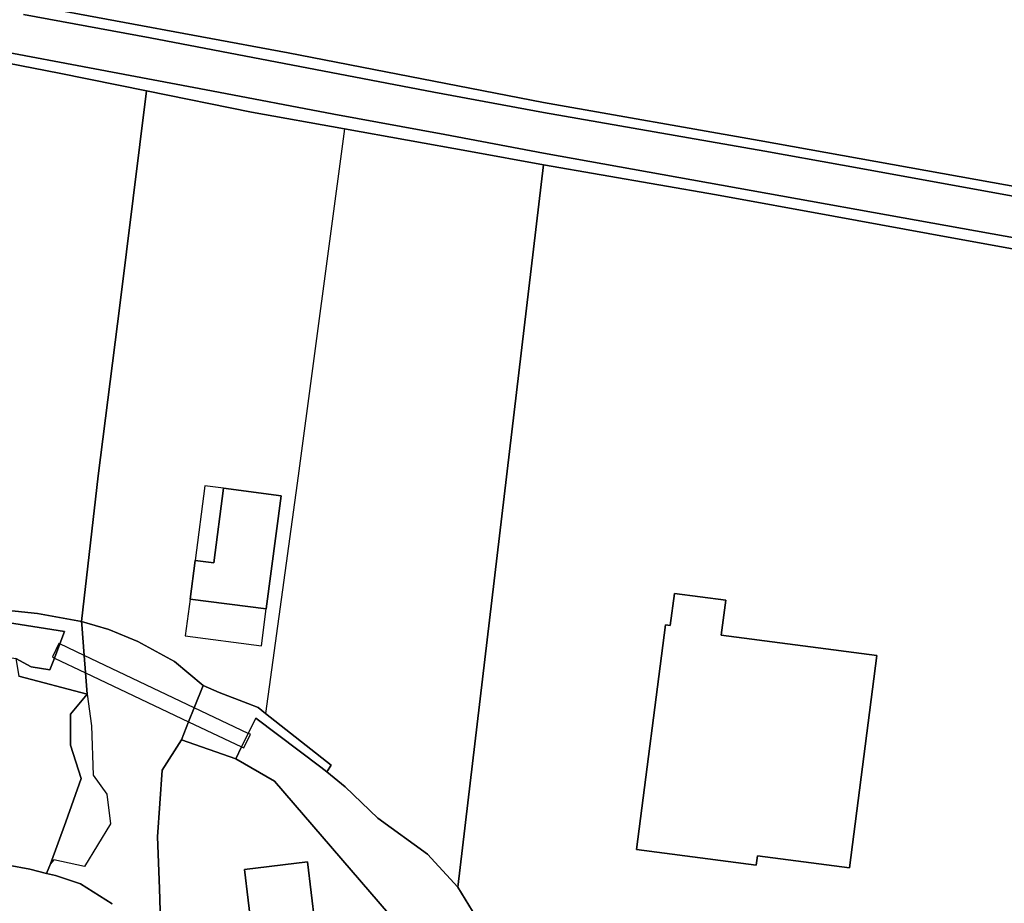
# Model space of a CAD drawing. Header units: metres. Extents: x 108000 to 109000, y 423600 to 424200.
# Tile 44 of 106: x 108458 to 108537, y 423865 to 423937. Entities that reach past the tile are written whole.
import ezdxf

# ---------------------------------------------------------------- set-up
doc = ezdxf.new("R2010")
doc.units = ezdxf.units.M
doc.header["$MEASUREMENT"] = 0
for name, color, linetype in [('bouwland', 10, 'Continuous'), ('Duiker', 10, 'Continuous'), ('Erf', 10, 'Continuous'), ('grasland agrarisch', 10, 'Continuous'), ('groenvoorziening', 10, 'Continuous'), ('Hek', 10, 'Continuous'), ('Luifel', 10, 'Continuous'), ('oever_ slootkant', 10, 'Continuous'), ('pand', 10, 'Continuous'), ('rijbaan lokale weg', 10, 'Continuous'), ('waterloop_ sloot', 10, 'Continuous')]:
    doc.layers.add(name, color=color, linetype=linetype)

msp = doc.modelspace()

# ---------------------------------------------------------------- linework, layer by layer
at = {"layer": 'bouwland', "color": 92, "true_color": 0x00e100}
for points in [[(108483.887, 423928.12), (108476.367, 423929.468), (108467.839, 423931.191), (108465.686, 423913.797), (108463.941, 423900), (108462.582, 423888.229), (108464.794, 423887.575), (108467.137, 423886.597), (108470.132, 423884.965), (108472.431, 423883.027), (108473.735, 423882.461), (108476.049, 423881.571), (108476.906, 423881.242), (108477.498, 423880.774)], [(108483.887, 423928.12), (108480.129, 423900), (108477.498, 423880.774)], [(108477.498, 423880.774), (108482.819, 423876.568), (108482.449, 423876.033), (108483.943, 423874.828), (108486.592, 423872.287), (108490.612, 423869.38), (108493.061, 423866.71), (108500, 423925.19), (108494.088, 423926.292), (108483.887, 423928.12)], [(108478.752, 423898.39), (108477.55, 423889.243), (108471.381, 423890.011), (108471.791, 423893.149), (108473.294, 423892.954), (108474.094, 423899.008), (108478.752, 423898.39)]]:
    msp.add_lwpolyline(points, dxfattribs=at)
at = {"layer": 'Duiker', "color": 12, "true_color": 0xc30000}
msp.add_lwpolyline([(108471.719, 423881.236), (108462.797, 423885.475), (108460.842, 423886.404), (108460.753, 423886.446), (108460.228, 423885.341), (108460.403, 423885.258), (108462.907, 423884.069), (108471.266, 423880.098), (108475.557, 423878.059), (108475.737, 423877.973), (108476.262, 423879.078), (108476.098, 423879.156), (108471.719, 423881.236)], dxfattribs=at)
at = {"layer": 'Erf', "color": 52, "true_color": 0xd2d200}
for points in [[(108458.345, 423938.153), (108479.313, 423934.264), (108500, 423930.236), (108517.474, 423927.175), (108528.28, 423925.227), (108562.767, 423919.011)], [(108548.24, 423916.537), (108533.073, 423919.277), (108523.486, 423921.034), (108514.027, 423922.768), (108500, 423925.19), (108493.061, 423866.71), (108495.753, 423862.316), (108500, 423855.512), (108496.681, 423851.983)], [(108507.532, 423869.737), (108509.892, 423887.94), (108510.273, 423887.891), (108510.61, 423890.491), (108514.774, 423889.951), (108514.405, 423887.104), (108527.016, 423885.469), (108524.787, 423868.278), (108517.34, 423869.244), (108517.24, 423868.478), (108507.532, 423869.737)], [(108456.638, 423868.468), (108458.409, 423868.154), (108459.761, 423867.818), (108460.066, 423868.594), (108461.305, 423871.984), (108462.556, 423875.503), (108461.708, 423878.191), (108461.706, 423880.698), (108463.043, 423882.336), (108457.523, 423883.779)], [(108489.981, 423861.522), (108488.281, 423863.601), (108478.23, 423875.28), (108475.086, 423877.106), (108470.684, 423878.636), (108469.132, 423876.186), (108468.752, 423870.775), (108468.912, 423866.587), (108468.97, 423864.789), (108471.119, 423862.631), (108470.004, 423861.578), (108471.721, 423860.036), (108475.752, 423855.824), (108479.503, 423851.427)], [(108481.489, 423863.782), (108476.391, 423863.159), (108475.783, 423868.138), (108480.881, 423868.761), (108481.489, 423863.782)]]:
    msp.add_lwpolyline(points, dxfattribs=at)
at = {"layer": 'grasland agrarisch', "color": 3, "true_color": 0x00f000}
msp.add_lwpolyline([(108467.839, 423931.191), (108460.791, 423932.615), (108446.061, 423935.491), (108445.499, 423935.446), (108444.971, 423935.246), (108444.52, 423934.907), (108444.232, 423934.541), (108443.717, 423933.752), (108428.136, 423909.874), (108424.566, 423904.035), (108419.388, 423895.126), (108418.163, 423893.354), (108418.07, 423893.286), (108418.246, 423893.024), (108418.748, 423892.881), (108438.55, 423890.866), (108448.661, 423889.947), (108459.032, 423888.872), (108462.582, 423888.229), (108463.941, 423900), (108465.686, 423913.797), (108467.839, 423931.191)], dxfattribs=at)
at = {"layer": 'groenvoorziening', "color": 3}
for points in [[(108468.97, 423864.789), (108468.912, 423866.587), (108468.752, 423870.775), (108469.132, 423876.186), (108470.684, 423878.636), (108471.266, 423880.098), (108471.719, 423881.236), (108472.431, 423883.027), (108470.132, 423884.965), (108467.137, 423886.597), (108464.794, 423887.575), (108462.582, 423888.229), (108462.602, 423887.976), (108462.797, 423885.475), (108462.906, 423884.085), (108463.043, 423882.336)], [(108463.043, 423882.336), (108463.386, 423879.768), (108463.535, 423875.769), (108464.646, 423874.244), (108464.936, 423871.841), (108462.827, 423868.374), (108460.339, 423868.902), (108460.066, 423868.594)], [(108463.043, 423882.336), (108461.706, 423880.698), (108461.708, 423878.191), (108462.556, 423875.503), (108461.305, 423871.984), (108460.066, 423868.594)], [(108460.066, 423868.594), (108459.761, 423867.818), (108460.479, 423867.639), (108462.348, 423867.021), (108462.505, 423866.969), (108465.08, 423865.353)]]:
    msp.add_lwpolyline(points, dxfattribs=at)
at = {"layer": 'Hek', "color": 30}
for points in [[(108462.582, 423888.229), (108463.941, 423900), (108465.686, 423913.797), (108467.839, 423931.191)], [(108483.887, 423928.12), (108480.129, 423900), (108477.498, 423880.774)]]:
    msp.add_lwpolyline(points, dxfattribs=at)
at = {"layer": 'Luifel', "color": 32, "true_color": 0xe17500}
for points in [[(108474.094, 423899.008), (108472.582, 423899.209), (108471.791, 423893.149), (108473.294, 423892.954), (108474.094, 423899.008)], [(108477.55, 423889.243), (108471.381, 423890.011), (108470.997, 423887.066), (108477.158, 423886.257), (108477.55, 423889.243)]]:
    msp.add_lwpolyline(points, dxfattribs=at)
at = {"layer": 'oever_ slootkant', "color": 92, "true_color": 0x00c300}
for points in [[(108607.743, 423910.453), (108607.669, 423910.523), (108607.032, 423910.906), (108606.661, 423911.053), (108598.864, 423912.651), (108597.456, 423912.88), (108597.227, 423912.917), (108595.247, 423913.267), (108588.864, 423914.396), (108588.795, 423913.945), (108585.344, 423914.475), (108585.425, 423915.004), (108562.767, 423919.011), (108528.28, 423925.227), (108517.474, 423927.175), (108500, 423930.236), (108479.313, 423934.264), (108458.345, 423938.153)], [(108457.899, 423937.378), (108468.144, 423935.478), (108491.137, 423931.085), (108500, 423929.448), (108517.921, 423926.313), (108524.228, 423925.171), (108538.336, 423922.615), (108575.177, 423915.84), (108575.955, 423915.702), (108589.878, 423913.237), (108595.054, 423912.294), (108597.261, 423911.892), (108604.816, 423910.515), (108605, 423910.47), (108605.586, 423910.218), (108606.091, 423909.829), (108606.484, 423909.327)], [(108603.391, 423907.538), (108596.637, 423908.744), (108594.429, 423909.138), (108569.913, 423913.514), (108548.368, 423917.448), (108500, 423926.158), (108492.003, 423927.661), (108483.038, 423929.293), (108473.12, 423931.193), (108446.167, 423936.269), (108445.499, 423936.237), (108444.858, 423936.048), (108444.28, 423935.713), (108443.755, 423935.196), (108443.098, 423934.162)], [(108443.717, 423933.752), (108444.232, 423934.541), (108444.52, 423934.907), (108444.971, 423935.246), (108445.499, 423935.446), (108446.061, 423935.491), (108460.791, 423932.615), (108467.839, 423931.191), (108476.367, 423929.468), (108483.887, 423928.12), (108494.088, 423926.292), (108500, 423925.19), (108514.027, 423922.768), (108523.486, 423921.034), (108533.073, 423919.277), (108548.24, 423916.537), (108563.694, 423913.745), (108574.953, 423911.607), (108580.211, 423910.609), (108594.235, 423908.156), (108596.445, 423907.769), (108602.529, 423906.705)], [(108418.246, 423893.024), (108419.011, 423892.081), (108446.721, 423889.116), (108451.004, 423888.821), (108455.543, 423888.303), (108461.223, 423887.398), (108460.842, 423886.404), (108460.403, 423885.258), (108460.032, 423884.289), (108458.5, 423884.535), (108457.263, 423885.222), (108457.523, 423883.779), (108463.043, 423882.336), (108462.906, 423884.085), (108462.797, 423885.475), (108462.602, 423887.976), (108462.582, 423888.229), (108459.032, 423888.872), (108448.661, 423889.947), (108438.55, 423890.866), (108418.748, 423892.881), (108418.246, 423893.024)], [(108482.449, 423876.033), (108482.819, 423876.568), (108477.498, 423880.774), (108476.906, 423881.242), (108476.049, 423881.571), (108473.735, 423882.461), (108472.431, 423883.027), (108471.719, 423881.236), (108471.266, 423880.098), (108470.684, 423878.636), (108475.086, 423877.106), (108475.557, 423878.059), (108476.098, 423879.156), (108476.713, 423880.4), (108481.977, 423876.414), (108482.449, 423876.033)]]:
    msp.add_lwpolyline(points, dxfattribs=at)
at = {"layer": 'pand', "color": 1}
for points in [[(108474.094, 423899.008), (108473.294, 423892.954), (108471.791, 423893.149), (108471.381, 423890.011), (108477.55, 423889.243), (108478.752, 423898.39), (108474.094, 423899.008)], [(108527.016, 423885.469), (108514.405, 423887.104), (108514.774, 423889.951), (108510.61, 423890.491), (108510.273, 423887.891), (108509.892, 423887.94), (108507.532, 423869.737), (108517.24, 423868.478), (108517.34, 423869.244), (108524.787, 423868.278), (108527.016, 423885.469)], [(108475.783, 423868.138), (108476.391, 423863.159), (108481.489, 423863.782), (108480.881, 423868.761), (108475.783, 423868.138)]]:
    msp.add_lwpolyline(points, dxfattribs=at)
at = {"layer": 'rijbaan lokale weg', "color": 255}
msp.add_lwpolyline([(108465.08, 423865.353), (108462.505, 423866.969), (108462.348, 423867.021), (108460.479, 423867.639), (108459.761, 423867.818), (108458.409, 423868.154), (108456.638, 423868.468), (108456.108, 423868.519), (108453.634, 423868.758), (108447.626, 423869.337), (108434.493, 423871.191), (108433.509, 423871.154), (108433.337, 423871.148), (108432.298, 423871.109), (108432.205, 423871.302), (108432.019, 423871.692), (108426.853, 423871.949), (108424.8, 423871.932)], dxfattribs=at)
at = {"layer": 'waterloop_ sloot', "color": 5}
for points in [[(108606.484, 423909.327), (108606.091, 423909.829), (108605.586, 423910.218), (108605, 423910.47), (108604.816, 423910.515), (108597.261, 423911.892), (108595.054, 423912.294), (108589.878, 423913.237), (108575.955, 423915.702), (108575.177, 423915.84), (108538.336, 423922.615), (108524.228, 423925.171), (108517.921, 423926.313), (108500, 423929.448), (108491.137, 423931.085), (108468.144, 423935.478), (108457.899, 423937.378)], [(108443.098, 423934.162), (108443.755, 423935.196), (108444.28, 423935.713), (108444.858, 423936.048), (108445.499, 423936.237), (108446.167, 423936.269), (108473.12, 423931.193), (108483.038, 423929.293), (108492.003, 423927.661), (108500, 423926.158), (108548.368, 423917.448), (108569.913, 423913.514), (108594.429, 423909.138), (108596.637, 423908.744), (108603.391, 423907.538)], [(108415.082, 423889.908), (108426.347, 423888.998), (108451.38, 423885.764), (108451.477, 423886.188), (108457.263, 423885.222), (108458.5, 423884.535), (108460.032, 423884.289), (108460.403, 423885.258), (108460.842, 423886.404), (108461.223, 423887.398), (108455.543, 423888.303), (108451.004, 423888.821), (108446.721, 423889.116), (108419.011, 423892.081)], [(108482.449, 423876.033), (108481.977, 423876.414), (108476.713, 423880.4), (108476.098, 423879.156), (108475.557, 423878.059), (108475.086, 423877.106), (108478.23, 423875.28), (108488.281, 423863.601), (108489.981, 423861.522), (108491.508, 423859.654), (108496.681, 423851.983), (108500, 423855.512), (108495.753, 423862.316), (108493.061, 423866.71), (108490.612, 423869.38), (108486.592, 423872.287), (108483.943, 423874.828), (108482.449, 423876.033)]]:
    msp.add_lwpolyline(points, dxfattribs=at)

doc.saveas('drawing.dxf')
